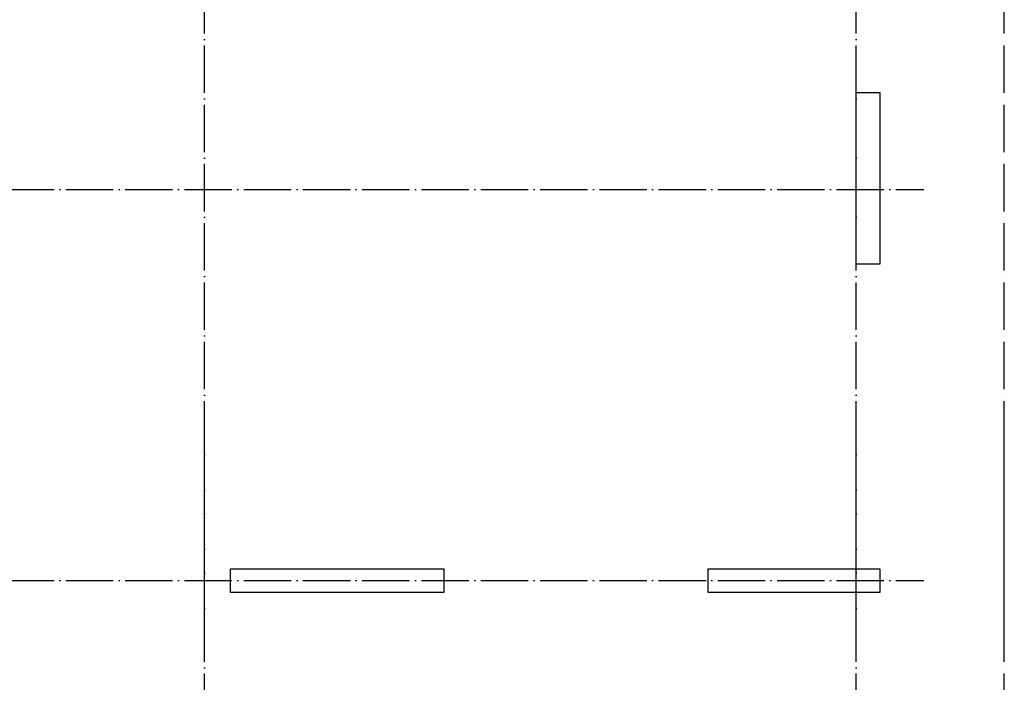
# Model space of a CAD drawing. Header units: millimetres. Extents: x -49773 to 2322955, y -3321 to 58485.
# Tile 207 of 256: x 895048 to 903356, y 33063 to 38654. Entities that reach past the tile are written whole.
import ezdxf

# ---------------------------------------------------------------- set-up
doc = ezdxf.new("R2010")
doc.units = ezdxf.units.MM
doc.linetypes.add('______11', pattern=[500, 400, -50, 0, -50])
doc.linetypes.add('______5', pattern=[1100, 800, -100, 100, -100])
doc.layers.add('Осевая линия_ общее', color=7, linetype='______5', lineweight=13, true_color=0xa0a0a0)

msp = doc.modelspace()

# ---------------------------------------------------------------- linework, layer by layer
at = {"color": 7, "linetype": 'Continuous', "lineweight": 25, "transparency": 33554687}
for p, q in [((902105.6, 36591), (902105.6, 38041)), ((902105.6, 38041), (902305.6, 38041)), ((902305.6, 38041), (902305.6, 36591)), ((902305.6, 36591), (902105.6, 36591)), ((896825.6, 33821.2), (896825.6, 34021.2)), ((896825.6, 33821.2), (896825.6, 34021.2)), ((896825.6, 34021.2), (898625.6, 34021.2)), ((896825.6, 34021.2), (898625.6, 34021.2)), ((898625.6, 34021.2), (898625.6, 33821.2)), ((898625.6, 34021.2), (898625.6, 33821.2)), ((900855.6, 33821.2), (900855.6, 34021.2)), ((900855.6, 33821.2), (900855.6, 34021.2)), ((900855.6, 34021.2), (902305.6, 34021.2)), ((900855.6, 34021.2), (902305.6, 34021.2)), ((902305.6, 34021.2), (902305.6, 33821.2)), ((902305.6, 34021.2), (902305.6, 33821.2)), ((898625.6, 33821.2), (896825.6, 33821.2)), ((898625.6, 33821.2), (896825.6, 33821.2)), ((902305.6, 33821.2), (900855.6, 33821.2)), ((902305.6, 33821.2), (900855.6, 33821.2))]:
    msp.add_line(p, q, dxfattribs=at)
at = {"layer": 'Осевая линия_ общее', "color": 253, "linetype": '______11', "lineweight": -3, "true_color": 0xa0a0a0, "transparency": 33554687}
for p, q in [((896605.6, 33536.2), (896605.6, 56311.2)), ((902105.6, 33536.2), (902105.6, 56311.2)), ((903355.6, 33536.2), (903355.6, 48821.2)), ((885435.6, 37221.2), (902675.6, 37221.2)), ((896605.6, 6231.2), (896605.6, 35129.1)), ((902105.6, 6231.2), (902105.6, 35129.1)), ((903355.6, 6231.2), (903355.6, 35129.1)), ((885435.6, 33921.2), (902675.6, 33921.2)), ((885435.6, 33921.2), (902675.6, 33921.2))]:
    msp.add_line(p, q, dxfattribs=at)

doc.saveas('drawing.dxf')
